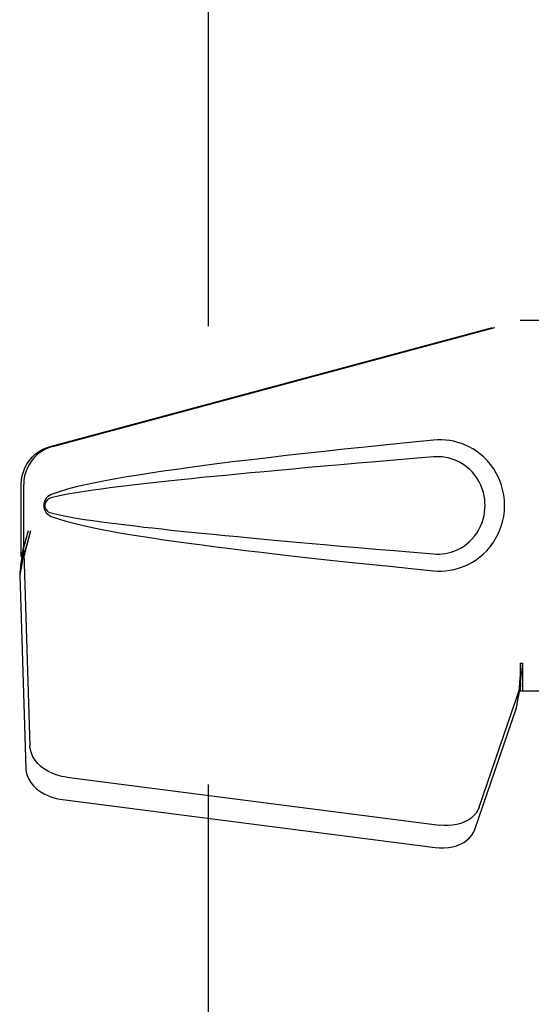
# Model space of a CAD drawing. Header units: inches. Extents: x 0 to 265, y 0 to 172.
# Tile 19 of 39: x 86.67 to 88.3, y 91.01 to 94.14. Entities that reach past the tile are written whole.
import ezdxf

# ---------------------------------------------------------------- set-up
doc = ezdxf.new("R2010")
doc.units = ezdxf.units.IN
doc.header["$LTSCALE"] = 14.592486
doc.header["$MEASUREMENT"] = 0
doc.linetypes.add('HIDDEN', pattern=[0.2, 0.1, -0.1])
doc.layers.add('DEFAULT_2', color=8, linetype='HIDDEN')
doc.layers.add('RIGHTHAND_DOOR_ASSEMBLY', color=7, linetype='CONTINUOUS')

msp = doc.modelspace()

# ---------------------------------------------------------------- linework, layer by layer
at = {"layer": 'DEFAULT_2', "color": 8, "linetype": 'HIDDEN'}
msp.add_line((87.2682, 126.7287), (87.2682, 58.1317), dxfattribs=at)
at = {"layer": 'RIGHTHAND_DOOR_ASSEMBLY', "color": 8, "linetype": 'HIDDEN'}
for p, q in [((86.7653, 92.7829), (88.2627, 93.1852)), ((86.773, 92.7829), (88.2704, 93.1852)), ((88.2627, 93.1852), (88.5837, 93.1852)), ((86.6729, 92.4324), (86.6729, 92.6621)), ((86.6806, 92.4324), (86.6806, 92.6621)), ((86.6947, 92.514), (86.6729, 92.4324)), ((86.7024, 92.514), (86.6806, 92.4324)), ((86.6813, 92.4438), (86.6678, 92.3728)), ((86.679, 92.4599), (86.6703, 92.4037)), ((86.6813, 92.4438), (86.7005, 91.8287)), ((86.6729, 92.4324), (86.6806, 92.4324)), ((86.6685, 92.3826), (86.6678, 92.3728)), ((86.6678, 92.3728), (86.6869, 91.7577)), ((88.2627, 92.0927), (88.2629, 92.0824)), ((88.2627, 92.0927), (88.2627, 92.0052)), ((88.2627, 92.0927), (88.2704, 92.0927)), ((88.2704, 92.0927), (88.2704, 92.0052)), ((88.2629, 92.0824), (88.2632, 92.0525)), ((88.2635, 92.0342), (88.2637, 92.0287)), ((88.1322, 91.6347), (88.2641, 92.0185)), ((88.2506, 91.9475), (88.2641, 92.0185)), ((88.2599, 92.0137), (88.2506, 91.9475)), ((88.2627, 92.0052), (88.5837, 92.0052)), ((88.1187, 91.5637), (88.2506, 91.9475)), ((86.8179, 91.7296), (88.0054, 91.5772)), ((86.8044, 91.6586), (87.9919, 91.5061))]:
    msp.add_line(p, q, dxfattribs=at)
for points in [[(86.6729, 92.6621), (86.6737, 92.6758), (86.6759, 92.6892), (86.6795, 92.7023), (86.6846, 92.715), (86.691, 92.727), (86.6987, 92.7382), (86.7075, 92.7486), (86.7174, 92.7579), (86.7283, 92.7661), (86.74, 92.773), (86.7523, 92.7786), (86.7653, 92.7829)], [(86.773, 92.7829), (86.76, 92.7786), (86.7477, 92.773), (86.736, 92.7661), (86.7251, 92.7579), (86.7152, 92.7486), (86.7063, 92.7382), (86.6987, 92.727), (86.6923, 92.715), (86.6872, 92.7023), (86.6835, 92.6892), (86.6813, 92.6758), (86.6806, 92.6621)], [(87.9868, 92.8032), (87.9112, 92.7957), (87.8385, 92.7883), (87.7689, 92.7811), (87.702, 92.774), (87.6379, 92.7671), (87.5763, 92.7604), (87.5174, 92.7537), (87.4608, 92.7472), (87.4066, 92.7408), (87.3546, 92.7345), (87.3047, 92.7283), (87.257, 92.7222), (87.2111, 92.7161), (87.1672, 92.71), (87.1252, 92.704), (87.0849, 92.698), (87.0463, 92.692), (87.0093, 92.686), (86.974, 92.6799), (86.9402, 92.6737), (86.9079, 92.6674), (86.8771, 92.6608), (86.8477, 92.6541), (86.8198, 92.6468), (86.7934, 92.6388), (86.7685, 92.6302)], [(88.0258, 92.8033), (88.0128, 92.8041), (87.9998, 92.8041), (87.9868, 92.8032)], [(87.9868, 92.3872), (87.9997, 92.3863), (88.0125, 92.3863), (88.0255, 92.3871), (88.0383, 92.3886), (88.0511, 92.391), (88.0637, 92.3942), (88.0759, 92.3982), (88.0878, 92.4029), (88.0995, 92.4083), (88.111, 92.4146), (88.1224, 92.4219), (88.1338, 92.4302), (88.1452, 92.4399), (88.1564, 92.4509), (88.1674, 92.4636), (88.1778, 92.4777), (88.187, 92.4929), (88.1951, 92.509), (88.2016, 92.5256), (88.2068, 92.5426), (88.2104, 92.5598), (88.2126, 92.5771), (88.2134, 92.5944), (88.2127, 92.6117), (88.2107, 92.6289), (88.2072, 92.6461), (88.2022, 92.6631), (88.1958, 92.6797), (88.1879, 92.6959), (88.1788, 92.7112), (88.1685, 92.7254), (88.1575, 92.7383), (88.1463, 92.7495), (88.1349, 92.7593), (88.1235, 92.7679), (88.1119, 92.7752), (88.1003, 92.7817), (88.0886, 92.7872), (88.0765, 92.792), (88.0642, 92.796), (88.0516, 92.7993), (88.0387, 92.8017), (88.0258, 92.8033)], [(87.9868, 92.7497), (87.9234, 92.7444), (87.8622, 92.7392), (87.8032, 92.7342), (87.7462, 92.7293), (87.6914, 92.7245), (87.6386, 92.7199), (87.5878, 92.7154), (87.539, 92.711), (87.4922, 92.7068), (87.4472, 92.7026), (87.4041, 92.6986), (87.3628, 92.6947), (87.3233, 92.6909), (87.2856, 92.6873), (87.2496, 92.6837), (87.2153, 92.6802), (87.1826, 92.6769), (87.1512, 92.6736), (87.1211, 92.6703), (87.092, 92.6671), (87.0638, 92.664), (87.0361, 92.6608), (87.009, 92.6576), (86.9821, 92.6543), (86.9553, 92.6508), (86.9285, 92.6473), (86.9016, 92.6435), (86.8748, 92.6396), (86.848, 92.6353), (86.8213, 92.6306), (86.7948, 92.6253), (86.7684, 92.6194)], [(87.9868, 92.4407), (87.9961, 92.4402), (88.0055, 92.4403), (88.0149, 92.441), (88.0243, 92.4423), (88.0335, 92.4441), (88.0426, 92.4466), (88.0515, 92.4495), (88.0601, 92.4531), (88.0686, 92.4571), (88.0768, 92.4617), (88.0851, 92.467), (88.0932, 92.4731), (88.1014, 92.4801), (88.1094, 92.4881), (88.1173, 92.4973), (88.1248, 92.5074), (88.1313, 92.5182), (88.137, 92.5294), (88.1416, 92.5407), (88.1452, 92.5519), (88.1479, 92.5628), (88.1497, 92.5736), (88.1508, 92.584), (88.1512, 92.5944), (88.1509, 92.6048), (88.1499, 92.6152), (88.1482, 92.6259), (88.1457, 92.6368), (88.1422, 92.6479), (88.1378, 92.6592), (88.1323, 92.6704), (88.1258, 92.6814), (88.1185, 92.6916), (88.1106, 92.701), (88.1026, 92.7092), (88.0943, 92.7164), (88.0861, 92.7227), (88.0777, 92.7281), (88.0693, 92.7329), (88.0608, 92.7371), (88.0521, 92.7407), (88.0431, 92.7437), (88.0339, 92.7462), (88.0246, 92.7481), (88.0152, 92.7494), (88.0057, 92.7501), (87.9962, 92.7502), (87.9868, 92.7497)], [(86.7685, 92.6302), (86.7625, 92.6271), (86.7572, 92.6232), (86.7527, 92.6185), (86.749, 92.6133), (86.7464, 92.6076), (86.7448, 92.6017), (86.7443, 92.5954), (86.7447, 92.5892), (86.7463, 92.5832), (86.7489, 92.5775), (86.7525, 92.5721), (86.7571, 92.5673), (86.7624, 92.5634), (86.7686, 92.5602)], [(86.7684, 92.6194), (86.7633, 92.6175), (86.7589, 92.615), (86.755, 92.6118), (86.752, 92.6081), (86.7497, 92.604), (86.7484, 92.5997), (86.748, 92.595), (86.7485, 92.5904), (86.7499, 92.586), (86.7521, 92.5821), (86.7552, 92.5784), (86.759, 92.5753), (86.7634, 92.5729), (86.7684, 92.5711)], [(86.7684, 92.5711), (86.7947, 92.5651), (86.8212, 92.5598), (86.8479, 92.5551), (86.8746, 92.5509), (86.9014, 92.5469), (86.9281, 92.5432), (86.9549, 92.5396), (86.9816, 92.5362), (87.0085, 92.5329), (87.0356, 92.5297), (87.0631, 92.5265), (87.0913, 92.5234), (87.1204, 92.5202), (87.1504, 92.5169), (87.1817, 92.5137), (87.2145, 92.5103), (87.2488, 92.5068), (87.2848, 92.5032), (87.3225, 92.4996), (87.362, 92.4958), (87.4033, 92.4919), (87.4464, 92.4879), (87.4914, 92.4837), (87.5383, 92.4795), (87.5872, 92.4751), (87.638, 92.4706), (87.6909, 92.4659), (87.7458, 92.4612), (87.8028, 92.4563), (87.862, 92.4512), (87.9233, 92.446), (87.9868, 92.4407)], [(86.7686, 92.5602), (86.7912, 92.5523), (86.8152, 92.5449), (86.8404, 92.5382), (86.867, 92.5319), (86.8949, 92.5258), (86.924, 92.5199), (86.9544, 92.5141), (86.9861, 92.5084), (87.0192, 92.5028), (87.0538, 92.4972), (87.0898, 92.4917), (87.1273, 92.4861), (87.1664, 92.4805), (87.2071, 92.4749), (87.2495, 92.4693), (87.2936, 92.4635), (87.3395, 92.4578), (87.3874, 92.4519), (87.4371, 92.446), (87.4889, 92.4399), (87.5429, 92.4338), (87.599, 92.4276), (87.6574, 92.4212), (87.7182, 92.4147), (87.7815, 92.408), (87.8472, 92.4013), (87.9157, 92.3943), (87.9868, 92.3872)], [(86.7024, 92.514), (86.6971, 92.4944), (86.6917, 92.4752), (86.6863, 92.4563), (86.6809, 92.438), (86.6756, 92.4204), (86.6703, 92.4037)], [(86.6947, 92.514), (86.6921, 92.5044), (86.6895, 92.495), (86.6868, 92.4857), (86.6842, 92.4767), (86.6816, 92.4681), (86.679, 92.4599)], [(86.679, 92.4599), (86.6794, 92.4571), (86.6797, 92.4543), (86.6801, 92.4516), (86.6805, 92.4489), (86.6809, 92.4463), (86.6813, 92.4438)], [(86.6703, 92.4037), (86.6699, 92.3982), (86.6685, 92.3826)], [(88.2704, 92.0927), (88.2679, 92.0725), (88.2653, 92.0524), (88.2626, 92.0328), (88.2599, 92.0137)], [(88.2631, 92.0649), (88.263, 92.0573), (88.2624, 92.0445), (88.2613, 92.03), (88.2596, 92.014), (88.2575, 91.9967), (88.2559, 91.9857)], [(88.2632, 92.0525), (88.2633, 92.0431), (88.2635, 92.0342)], [(88.2637, 92.0287), (88.2638, 92.0261), (88.2639, 92.0235), (88.264, 92.021), (88.2641, 92.0185)], [(86.8179, 91.7296), (86.8025, 91.7323), (86.7876, 91.7363), (86.7732, 91.7417), (86.7595, 91.7482), (86.7469, 91.7558), (86.7355, 91.7645), (86.7254, 91.7739), (86.7169, 91.7841), (86.7101, 91.7949), (86.705, 91.806), (86.7018, 91.8172), (86.7005, 91.8287)], [(86.6869, 91.7577), (86.6882, 91.7462), (86.6914, 91.735), (86.6965, 91.7238), (86.7033, 91.7131), (86.7119, 91.7029), (86.7219, 91.6934), (86.7333, 91.6848), (86.746, 91.6772), (86.7596, 91.6706), (86.774, 91.6653), (86.7889, 91.6613), (86.8044, 91.6586)], [(88.1322, 91.6347), (88.128, 91.625), (88.1223, 91.616), (88.1151, 91.6077), (88.1066, 91.6001), (88.0968, 91.5934), (88.0858, 91.5877), (88.0739, 91.583), (88.0612, 91.5795), (88.0477, 91.5771), (88.0339, 91.5759), (88.0198, 91.5759), (88.0054, 91.5772)], [(87.9919, 91.5061), (88.0062, 91.5049), (88.0203, 91.5049), (88.0342, 91.5061), (88.0476, 91.5084), (88.0604, 91.512), (88.0723, 91.5166), (88.0832, 91.5224), (88.093, 91.5291), (88.1016, 91.5366), (88.1088, 91.545), (88.1145, 91.554), (88.1187, 91.5637)]]:
    msp.add_lwpolyline(points, dxfattribs=at)

doc.saveas('drawing.dxf')
